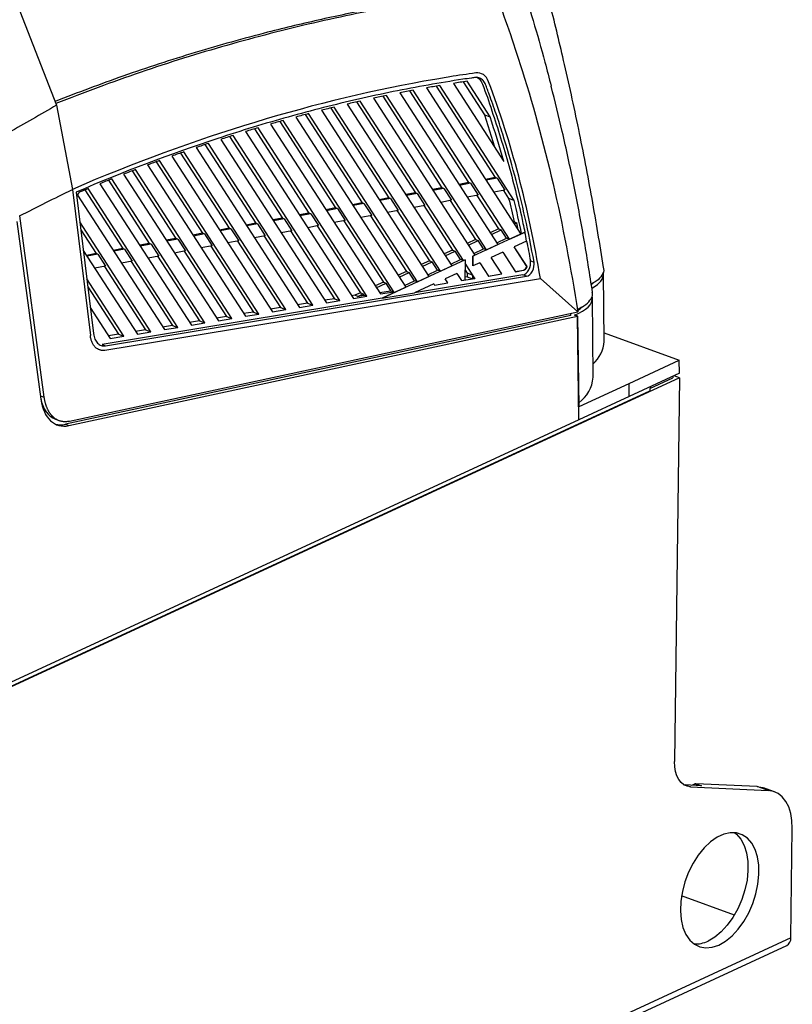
# Model space of a CAD drawing. Header units: millimetres. Extents: x -0.43 to 1.28, y -0.94 to 1.34.
# Tile 94 of 177: x 1.12 to 1.28, y -0.73 to -0.53. Entities that reach past the tile are written whole.
import ezdxf

# ---------------------------------------------------------------- set-up
doc = ezdxf.new("R2010")
doc.units = ezdxf.units.MM

msp = doc.modelspace()

# ---------------------------------------------------------------- linework, layer by layer
at = {"color": 7, "linetype": 'Continuous', "lineweight": 25}
for p, q in [((1.117232, -0.524535), (1.124882, -0.544109)), ((1.209562, -0.539247), (1.213996, -0.54611)), ((1.215131, -0.546524), (1.210352, -0.539128)), ((1.198337, -0.541134), (1.210673, -0.56023)), ((1.219167, -0.572036), (1.199109, -0.540987)), ((1.201895, -0.540484), (1.221563, -0.570929)), ((1.203916, -0.540139), (1.216213, -0.559174)), ((1.220148, -0.563922), (1.204697, -0.540006)), ((1.207516, -0.539554), (1.218014, -0.555804)), ((1.187364, -0.543413), (1.199592, -0.562341)), ((1.209585, -0.576467), (1.188119, -0.54324)), ((1.190844, -0.542641), (1.21198, -0.575359)), ((1.19282, -0.542227), (1.205132, -0.561285)), ((1.214376, -0.574252), (1.193584, -0.542066)), ((1.196338, -0.541515), (1.216772, -0.573144)), ((1.124882, -0.544109), (1.128179, -0.561625)), ((1.180031, -0.545168), (1.202398, -0.57979)), ((1.181966, -0.544688), (1.194051, -0.563396)), ((1.204794, -0.578682), (1.182713, -0.544503)), ((1.185409, -0.54386), (1.207189, -0.577574)), ((1.171335, -0.547497), (1.182971, -0.565507)), ((1.195109, -0.582955), (1.172068, -0.547288)), ((1.174709, -0.546561), (1.197607, -0.582005)), ((1.176624, -0.546051), (1.188511, -0.564452)), ((1.200002, -0.580897), (1.177363, -0.545854)), ((1.213996, -0.54611), (1.216076, -0.552804)), ((1.213996, -0.54611), (1.215131, -0.546524)), ((1.164221, -0.549591), (1.186675, -0.584347)), ((1.166099, -0.549023), (1.17743, -0.566563)), ((1.189486, -0.583883), (1.166824, -0.548804)), ((1.169439, -0.548036), (1.192298, -0.583419)), ((1.159053, -0.551222), (1.181052, -0.585275)), ((1.160913, -0.550627), (1.17189, -0.567619)), ((1.183864, -0.584811), (1.161631, -0.550397)), ((1.153933, -0.552928), (1.175429, -0.586203)), ((1.155775, -0.552307), (1.166349, -0.568674)), ((1.178241, -0.585739), (1.156487, -0.552066)), ((1.166995, -0.587596), (1.146339, -0.555622)), ((1.148859, -0.554707), (1.169807, -0.587132)), ((1.150685, -0.554059), (1.160809, -0.56973)), ((1.172618, -0.586668), (1.15139, -0.553809)), ((1.14064, -0.557774), (1.149728, -0.571841)), ((1.161372, -0.588524), (1.141333, -0.557504)), ((1.143831, -0.556555), (1.164184, -0.58806)), ((1.14564, -0.555882), (1.155268, -0.570785)), ((1.135683, -0.559732), (1.144187, -0.572896)), ((1.15575, -0.589452), (1.13637, -0.559454)), ((1.138846, -0.558471), (1.158561, -0.588988)), ((1.216213, -0.559174), (1.214215, -0.559555)), ((1.216591, -0.559312), (1.214336, -0.559742)), ((1.216591, -0.559312), (1.216213, -0.559174)), ((1.216591, -0.559312), (1.2182, -0.561801)), ((1.128179, -0.561625), (1.131915, -0.592103)), ((1.130767, -0.561755), (1.138647, -0.573952)), ((1.150127, -0.59038), (1.131449, -0.561468)), ((1.133904, -0.560453), (1.152938, -0.589916)), ((1.205132, -0.561285), (1.203134, -0.561666)), ((1.205511, -0.561423), (1.203255, -0.561853)), ((1.205511, -0.561423), (1.205132, -0.561285)), ((1.205511, -0.561423), (1.207119, -0.563912)), ((1.210673, -0.56023), (1.208675, -0.56061)), ((1.211051, -0.560368), (1.208795, -0.560797)), ((1.211051, -0.560368), (1.210673, -0.56023)), ((1.211051, -0.560368), (1.212659, -0.562857)), ((1.2182, -0.561801), (1.215944, -0.562231)), ((1.217942, -0.56185), (1.219013, -0.563508)), ((1.128951, -0.562207), (1.132561, -0.591654)), ((1.129209, -0.562816), (1.147316, -0.590844)), ((1.194051, -0.563396), (1.192053, -0.563777)), ((1.19443, -0.563534), (1.192174, -0.563964)), ((1.19443, -0.563534), (1.194051, -0.563396)), ((1.19443, -0.563534), (1.196038, -0.566024)), ((1.199592, -0.562341), (1.197594, -0.562721)), ((1.19997, -0.562479), (1.197715, -0.562908)), ((1.19997, -0.562479), (1.199592, -0.562341)), ((1.19997, -0.562479), (1.201578, -0.564968)), ((1.207119, -0.563912), (1.204863, -0.564342)), ((1.206861, -0.563961), (1.212105, -0.572078)), ((1.212659, -0.562857), (1.210404, -0.563287)), ((1.212402, -0.562906), (1.216896, -0.569863)), ((1.220148, -0.563922), (1.219013, -0.563508)), ((1.182971, -0.565507), (1.180972, -0.565888)), ((1.183349, -0.565645), (1.181093, -0.566075)), ((1.183349, -0.565645), (1.182971, -0.565507)), ((1.183349, -0.565645), (1.184957, -0.568135)), ((1.188511, -0.564452), (1.186513, -0.564833)), ((1.188889, -0.56459), (1.186634, -0.56502)), ((1.188889, -0.56459), (1.188511, -0.564452)), ((1.188889, -0.56459), (1.190497, -0.567079)), ((1.196038, -0.566024), (1.193782, -0.566453)), ((1.201578, -0.564968), (1.199323, -0.565398)), ((1.201321, -0.565017), (1.207314, -0.574294)), ((1.117163, -0.56717), (1.122254, -0.604896)), ((1.17189, -0.567619), (1.169891, -0.567999)), ((1.172268, -0.567757), (1.170012, -0.568186)), ((1.172268, -0.567757), (1.17189, -0.567619)), ((1.172268, -0.567757), (1.173876, -0.570246)), ((1.17743, -0.566563), (1.175432, -0.566944)), ((1.177808, -0.566701), (1.175553, -0.567131)), ((1.177808, -0.566701), (1.17743, -0.566563)), ((1.177808, -0.566701), (1.179416, -0.56919)), ((1.190497, -0.567079), (1.188242, -0.567509)), ((1.19024, -0.567128), (1.197731, -0.578724)), ((1.19578, -0.566073), (1.202523, -0.576509)), ((1.116614, -0.568331), (1.12161, -0.605353)), ((1.144504, -0.591308), (1.129711, -0.56841)), ((1.129914, -0.570066), (1.133106, -0.575008)), ((1.160809, -0.56973), (1.15881, -0.57011)), ((1.161187, -0.569868), (1.158931, -0.570297)), ((1.161187, -0.569868), (1.160809, -0.56973)), ((1.161187, -0.569868), (1.162795, -0.572357)), ((1.166349, -0.568674), (1.164351, -0.569055)), ((1.166727, -0.568812), (1.164472, -0.569242)), ((1.166727, -0.568812), (1.166349, -0.568674)), ((1.166727, -0.568812), (1.168336, -0.571301)), ((1.179416, -0.56919), (1.177161, -0.56962)), ((1.179159, -0.569239), (1.188149, -0.583155)), ((1.184957, -0.568135), (1.182701, -0.568564)), ((1.1847, -0.568184), (1.19294, -0.580939)), ((1.216896, -0.569863), (1.215168, -0.570662)), ((1.215409, -0.571034), (1.21748, -0.570076)), ((1.216896, -0.569863), (1.21748, -0.570076)), ((1.218562, -0.571815), (1.21748, -0.570076)), ((1.220131, -0.568367), (1.21996, -0.568447)), ((1.220131, -0.568367), (1.220715, -0.56858)), ((1.2202, -0.568819), (1.220715, -0.56858)), ((1.220992, -0.570044), (1.220715, -0.56858)), ((1.149728, -0.571841), (1.14773, -0.572222)), ((1.150106, -0.571979), (1.14785, -0.572409)), ((1.150106, -0.571979), (1.149728, -0.571841)), ((1.150106, -0.571979), (1.151714, -0.574468)), ((1.155268, -0.570785), (1.15327, -0.571166)), ((1.155646, -0.570923), (1.153391, -0.571353)), ((1.155646, -0.570923), (1.155268, -0.570785)), ((1.155646, -0.570923), (1.157255, -0.573413)), ((1.168336, -0.571301), (1.16608, -0.571731)), ((1.168078, -0.57135), (1.177106, -0.585325)), ((1.173876, -0.570246), (1.17162, -0.570676)), ((1.173619, -0.570295), (1.182729, -0.584397)), ((1.212105, -0.572078), (1.210377, -0.572877)), ((1.222406, -0.570554), (1.211562, -0.575568)), ((1.212105, -0.572078), (1.212689, -0.572291)), ((1.216523, -0.572758), (1.218562, -0.571815)), ((1.219167, -0.572036), (1.218562, -0.571815)), ((1.219167, -0.572036), (1.221563, -0.570929)), ((1.22171, -0.570861), (1.22146, -0.57077)), ((1.22171, -0.570861), (1.222387, -0.570548)), ((1.222406, -0.570554), (1.222387, -0.570548)), ((1.138647, -0.573952), (1.136649, -0.574333)), ((1.139025, -0.57409), (1.136769, -0.57452)), ((1.139025, -0.57409), (1.138647, -0.573952)), ((1.139025, -0.57409), (1.140633, -0.576579)), ((1.144187, -0.572896), (1.142189, -0.573277)), ((1.144566, -0.573034), (1.14231, -0.573464)), ((1.144566, -0.573034), (1.144187, -0.572896)), ((1.144566, -0.573034), (1.146174, -0.575524)), ((1.157255, -0.573413), (1.154999, -0.573842)), ((1.156997, -0.573462), (1.165861, -0.587182)), ((1.162795, -0.572357), (1.160539, -0.572787)), ((1.162538, -0.572406), (1.171483, -0.586253)), ((1.210617, -0.573249), (1.212689, -0.572291)), ((1.211731, -0.574974), (1.213771, -0.574031)), ((1.213771, -0.574031), (1.212689, -0.572291)), ((1.214376, -0.574252), (1.213771, -0.574031)), ((1.214376, -0.574252), (1.216772, -0.573144)), ((1.222762, -0.572389), (1.220169, -0.573587)), ((1.222841, -0.577723), (1.220169, -0.573587)), ((1.222791, -0.577704), (1.220169, -0.573587)), ((1.13044, -0.574354), (1.141693, -0.591772)), ((1.133106, -0.575008), (1.131108, -0.575388)), ((1.133485, -0.575146), (1.131229, -0.575575)), ((1.133485, -0.575146), (1.133106, -0.575008)), ((1.133485, -0.575146), (1.135093, -0.577635)), ((1.146174, -0.575524), (1.143918, -0.575953)), ((1.145916, -0.575573), (1.154615, -0.589038)), ((1.151714, -0.574468), (1.149459, -0.574898)), ((1.151457, -0.574517), (1.160238, -0.58811)), ((1.207314, -0.574294), (1.205586, -0.575093)), ((1.205826, -0.575464), (1.207898, -0.574507)), ((1.20694, -0.577189), (1.20898, -0.576246)), ((1.207314, -0.574294), (1.207898, -0.574507)), ((1.20898, -0.576246), (1.207898, -0.574507)), ((1.209585, -0.576467), (1.20898, -0.576246)), ((1.211536, -0.577579), (1.211544, -0.575561)), ((1.211562, -0.575568), (1.211536, -0.577579)), ((1.211544, -0.575561), (1.21198, -0.575359)), ((1.211562, -0.575568), (1.211544, -0.575561)), ((1.217774, -0.574695), (1.215378, -0.575803)), ((1.2176, -0.579242), (1.215378, -0.575803)), ((1.217558, -0.579227), (1.215378, -0.575803)), ((1.217774, -0.574695), (1.220411, -0.578778)), ((1.135093, -0.577635), (1.132837, -0.578065)), ((1.134835, -0.577684), (1.14337, -0.590894)), ((1.140633, -0.576579), (1.138378, -0.577009)), ((1.140376, -0.576628), (1.148992, -0.589966)), ((1.209943, -0.576317), (1.192671, -0.584303)), ((1.202523, -0.576509), (1.200795, -0.577308)), ((1.201035, -0.57768), (1.203106, -0.576722)), ((1.202523, -0.576509), (1.203106, -0.576722)), ((1.204188, -0.578461), (1.203106, -0.576722)), ((1.204794, -0.578682), (1.207189, -0.577574)), ((1.209585, -0.576467), (1.209924, -0.57631)), ((1.209943, -0.576317), (1.209888, -0.580504)), ((1.209917, -0.578323), (1.210394, -0.579062)), ((1.209924, -0.57631), (1.209943, -0.576317)), ((1.211977, -0.58017), (1.209934, -0.577007)), ((1.212982, -0.57691), (1.211536, -0.577579)), ((1.212982, -0.57691), (1.214789, -0.579706)), ((1.222791, -0.577704), (1.222841, -0.577723)), ((1.223547, -0.576522), (1.224304, -0.576798)), ((1.138881, -0.592237), (1.131169, -0.580298)), ((1.134953, -0.595156), (1.225613, -0.580191)), ((1.135093, -0.594198), (1.222751, -0.579728)), ((1.197731, -0.578724), (1.196003, -0.579523)), ((1.196243, -0.579895), (1.198315, -0.578937)), ((1.197731, -0.578724), (1.198315, -0.578937)), ((1.199397, -0.580677), (1.198315, -0.578937)), ((1.221994, -0.579452), (1.199428, -0.583177)), ((1.200002, -0.580897), (1.202398, -0.57979)), ((1.202149, -0.579404), (1.204188, -0.578461)), ((1.204794, -0.578682), (1.204188, -0.578461)), ((1.208191, -0.579125), (1.205796, -0.580233)), ((1.206355, -0.581099), (1.205796, -0.580233)), ((1.206344, -0.581095), (1.205796, -0.580233)), ((1.208191, -0.579125), (1.209166, -0.580634)), ((1.209166, -0.580634), (1.211977, -0.58017)), ((1.210392, -0.579831), (1.209896, -0.579913)), ((1.210394, -0.579062), (1.210392, -0.579831)), ((1.210392, -0.579831), (1.211501, -0.580236)), ((1.211511, -0.57947), (1.210394, -0.579062)), ((1.211511, -0.57947), (1.211501, -0.580236)), ((1.211501, -0.580236), (1.211951, -0.580161)), ((1.211951, -0.580161), (1.211511, -0.57947)), ((1.211951, -0.580161), (1.211977, -0.58017)), ((1.214778, -0.57969), (1.217558, -0.579227)), ((1.214789, -0.579706), (1.2176, -0.579242)), ((1.217558, -0.579227), (1.2176, -0.579242)), ((1.220396, -0.578754), (1.222079, -0.578474)), ((1.220411, -0.578778), (1.222134, -0.578494)), ((1.222751, -0.579728), (1.221994, -0.579452)), ((1.222079, -0.578474), (1.222134, -0.578494)), ((1.225613, -0.580191), (1.233389, -0.587125)), ((1.238877, -0.593294), (1.238792, -0.579099)), ((1.131372, -0.581954), (1.137747, -0.591822)), ((1.19294, -0.580939), (1.191212, -0.581738)), ((1.191452, -0.58211), (1.193524, -0.581152)), ((1.192652, -0.584296), (1.197607, -0.582005)), ((1.19294, -0.580939), (1.193524, -0.581152)), ((1.194509, -0.582736), (1.193524, -0.581152)), ((1.197358, -0.58162), (1.199397, -0.580677)), ((1.200002, -0.580897), (1.199397, -0.580677)), ((1.2034, -0.581341), (1.199428, -0.583177)), ((1.2034, -0.581341), (1.203543, -0.581563)), ((1.203542, -0.581561), (1.206344, -0.581095)), ((1.203543, -0.581563), (1.206355, -0.581099)), ((1.206344, -0.581095), (1.206355, -0.581099)), ((1.20916, -0.580626), (1.209888, -0.580504)), ((1.236217, -0.581456), (1.236632, -0.581066)), ((1.192652, -0.584296), (1.134336, -0.593922)), ((1.182729, -0.584397), (1.180701, -0.584732)), ((1.182729, -0.584397), (1.183864, -0.584811)), ((1.186979, -0.583696), (1.186324, -0.583804)), ((1.186675, -0.584347), (1.189486, -0.583883)), ((1.188149, -0.583155), (1.186979, -0.583696)), ((1.187584, -0.583916), (1.186979, -0.583696)), ((1.188132, -0.583645), (1.188127, -0.583813)), ((1.188127, -0.583813), (1.188926, -0.583678)), ((1.188132, -0.583645), (1.188733, -0.583368)), ((1.188149, -0.583155), (1.188733, -0.583368)), ((1.188926, -0.583678), (1.188733, -0.583368)), ((1.188926, -0.583678), (1.189486, -0.583883)), ((1.192117, -0.58314), (1.194509, -0.582736)), ((1.192298, -0.583419), (1.195109, -0.582955)), ((1.192652, -0.584296), (1.192671, -0.584303)), ((1.192671, -0.584303), (1.199428, -0.583177)), ((1.194509, -0.582736), (1.195109, -0.582955)), ((1.236582, -0.600767), (1.236482, -0.584097)), ((1.131897, -0.586242), (1.13607, -0.592701)), ((1.171483, -0.586253), (1.169456, -0.586588)), ((1.171483, -0.586253), (1.172618, -0.586668)), ((1.177106, -0.585325), (1.175078, -0.58566)), ((1.175429, -0.586203), (1.178241, -0.585739)), ((1.177106, -0.585325), (1.178241, -0.585739)), ((1.181052, -0.585275), (1.183864, -0.584811)), ((1.23198, -0.58792), (1.126701, -0.610562)), ((1.127457, -0.610838), (1.233356, -0.588063)), ((1.12757, -0.609882), (1.233389, -0.587125)), ((1.160238, -0.58811), (1.15821, -0.588445)), ((1.158561, -0.588988), (1.161372, -0.588524)), ((1.160238, -0.58811), (1.161372, -0.588524)), ((1.165861, -0.587182), (1.163833, -0.587516)), ((1.164184, -0.58806), (1.166995, -0.587596)), ((1.165861, -0.587182), (1.166995, -0.587596)), ((1.169807, -0.587132), (1.172618, -0.586668)), ((1.231979, -0.587478), (1.232175, -0.587386)), ((1.23198, -0.58792), (1.231979, -0.587428)), ((1.233402, -0.588053), (1.232751, -0.587816)), ((1.233356, -0.588063), (1.233402, -0.588053)), ((1.233655, -0.609622), (1.233356, -0.588063)), ((1.233663, -0.606865), (1.233402, -0.588053)), ((1.148992, -0.589966), (1.146964, -0.590301)), ((1.147316, -0.590844), (1.150127, -0.59038)), ((1.148992, -0.589966), (1.150127, -0.59038)), ((1.154615, -0.589038), (1.152587, -0.589373)), ((1.152938, -0.589916), (1.15575, -0.589452)), ((1.154615, -0.589038), (1.15575, -0.589452)), ((1.137747, -0.591822), (1.135719, -0.592157)), ((1.13607, -0.592701), (1.138881, -0.592237)), ((1.137747, -0.591822), (1.138881, -0.592237)), ((1.14337, -0.590894), (1.141342, -0.591229)), ((1.141693, -0.591772), (1.144504, -0.591308)), ((1.14337, -0.590894), (1.144504, -0.591308)), ((1.238867, -0.591481), (1.254552, -0.597206)), ((1.134336, -0.593922), (1.135093, -0.594198)), ((1.244085, -0.602046), (1.254552, -0.597206)), ((1.25459, -0.599942), (1.254552, -0.597206)), ((1.254603, -0.600854), (0.830074, -0.797138)), ((1.25459, -0.599942), (1.244123, -0.604782)), ((1.248444, -0.603076), (1.253192, -0.60088)), ((1.253188, -0.60059), (1.253192, -0.60088)), ((1.254603, -0.600854), (1.253494, -0.600449)), ((1.254603, -0.600854), (1.253553, -0.680827)), ((1.233663, -0.606865), (1.244085, -0.602046)), ((1.244123, -0.604782), (1.244085, -0.602046)), ((1.248448, -0.602782), (1.248437, -0.603571)), ((0.829912, -0.797079), (1.248437, -0.603571)), ((1.244123, -0.604782), (1.233655, -0.609622)), ((1.233655, -0.609622), (1.11102, -0.666323)), ((1.124622, -0.609484), (1.125397, -0.609767)), ((1.126701, -0.610562), (1.127457, -0.610838)), ((1.255498, -0.685655), (1.255771, -0.68568)), ((1.255771, -0.68568), (1.256906, -0.686094)), ((1.259134, -0.685833), (1.255771, -0.68568)), ((1.256906, -0.686094), (1.273046, -0.686829)), ((1.257178, -0.685744), (1.257776, -0.685467)), ((1.257999, -0.685419), (1.259134, -0.685833)), ((1.270777, -0.686001), (1.257999, -0.685419)), ((1.273046, -0.686829), (1.270777, -0.686001)), ((1.274341, -0.687086), (1.272072, -0.686258)), ((1.277776, -0.717542), (1.278076, -0.694729)), ((1.266013, -0.71279), (1.255014, -0.708776)), ((1.277776, -0.717542), (0.802879, -0.937115)), ((0.802038, -0.938694), (1.276935, -0.719121))]:
    msp.add_line(p, q, dxfattribs=at)
at = {"color": 250, "linetype": 'Continuous', "lineweight": 25}
for p, q in [((1.121511, -0.604625), (1.122254, -0.604896)), ((1.258727, -0.685814), (1.257776, -0.685467))]:
    msp.add_line(p, q, dxfattribs=at)
at = {"color": 7, "linetype": 'Continuous', "lineweight": 25, "flags": 128}
for points in [[(1.256906, -0.686094), (1.256185, -0.68597), (1.255524, -0.685671), (1.254939, -0.685203), (1.254444, -0.684576), (1.25405, -0.683806), (1.253766, -0.68291), (1.253599, -0.681909), (1.253553, -0.680827)], [(1.270777, -0.686001), (1.271859, -0.686186), (1.272072, -0.686258)], [(1.278076, -0.694729), (1.278007, -0.693106), (1.277756, -0.691605), (1.27733, -0.690261), (1.276739, -0.689106), (1.275996, -0.688166), (1.275119, -0.687463), (1.274128, -0.687014), (1.273046, -0.686829)], [(1.262803, -0.719024), (1.264187, -0.718222), (1.265536, -0.717114), (1.26681, -0.715733), (1.267973, -0.714118), (1.268992, -0.712317), (1.269837, -0.71038), (1.270484, -0.708365), (1.270915, -0.706327), (1.271116, -0.704327), (1.271083, -0.702422), (1.270815, -0.700666), (1.270322, -0.699111), (1.269616, -0.6978), (1.268719, -0.696771), (1.267656, -0.696055), (1.266458, -0.695672), (1.265158, -0.695632), (1.263796, -0.695937), (1.262409, -0.696578), (1.261038, -0.697537), (1.259722, -0.698786), (1.258498, -0.700289), (1.257404, -0.702003), (1.256468, -0.703879), (1.255719, -0.705862), (1.255179, -0.707896), (1.254862, -0.709922), (1.254778, -0.711882), (1.254928, -0.713719), (1.25531, -0.71538), (1.255912, -0.716819), (1.256716, -0.717993), (1.2577, -0.718868), (1.258835, -0.71942), (1.260088, -0.719632), (1.261424, -0.719499), (1.262803, -0.719024)], [(1.266047, -0.695621), (1.26645, -0.695943), (1.267347, -0.696972), (1.268053, -0.698282), (1.268546, -0.699838), (1.268814, -0.701594), (1.268847, -0.703499), (1.268646, -0.705499), (1.268215, -0.707536), (1.267568, -0.709552), (1.266723, -0.711489), (1.265704, -0.71329), (1.264541, -0.714904), (1.263267, -0.716285), (1.261918, -0.717393), (1.260534, -0.718196)]]:
    msp.add_lwpolyline(points, dxfattribs=at)
at = {"color": 7, "linetype": 'Continuous', "lineweight": 25}
for centre, radius, start, end in [((1.221722, -0.57743), 0.0011036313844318, 288.910741, 345.604943), ((1.231995, -0.592862), 0.0068961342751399, 311.514139, 356.412007), ((1.229653, -0.600387), 0.0069397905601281, 305.185692, 356.861573), ((1.257987, -0.6859), 0.0004813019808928, 88.537322, 115.963983), ((1.276121, -0.717674), 0.0016608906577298, 299.352546, 4.538485), ((1.257962, -0.713053), 0.0057506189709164, 266.293261, 296.57505)]:
    msp.add_arc(centre, radius, start, end, dxfattribs=at)
for centre, major_axis, ratio, start_param, end_param in [((1.12974, -0.563101), (0.0003314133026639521, 0.0009435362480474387), 0.597718, 0.4980684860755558, 1.477680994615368), ((1.222273, -0.577535), (0.0006628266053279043, 0.001887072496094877), 0.597718, 3.458182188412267, 5.472546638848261), ((1.222273, -0.577535), (0.0003314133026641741, 0.0009435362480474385), 0.597718, 3.458182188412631, 4.724016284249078), ((1.223029, -0.577812), (0.0006628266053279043, 0.001887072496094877), 0.597718, 3.458182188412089, 5.472546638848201), ((1.209167, -0.575654), (0.02960628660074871, -0.0037653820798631), 0.283676, 5.921135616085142, 6.320975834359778), ((1.206904, -0.580657), (0.02955911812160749, -0.003759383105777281), 0.283676, 5.8115198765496, 6.320975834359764), ((1.127937, -0.600049), (0.00325078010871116, 0.009458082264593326), 0.600159, 2.329133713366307, 3.130240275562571), ((1.128693, -0.600325), (0.003575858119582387, 0.01040389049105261), 0.600159, 2.267289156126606, 3.489019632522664), ((1.127937, -0.600049), (0.003575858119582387, 0.01040389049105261), 0.600159, 3.191249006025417, 3.48901963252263)]:
    msp.add_ellipse(centre, major_axis=major_axis, ratio=ratio, start_param=start_param, end_param=end_param, dxfattribs=at)
for points, knots in [([(1.216097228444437, -0.5027548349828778), (1.2170285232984, -0.5052574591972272), (1.218915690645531, -0.510328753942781), (1.221583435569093, -0.518243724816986), (1.22415326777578, -0.5265252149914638), (1.226257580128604, -0.5338508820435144), (1.227432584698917, -0.5384774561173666), (1.227858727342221, -0.5401553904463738)], [0, 0, 0, 0, 0.2095358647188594, 0.4246015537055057, 0.6451970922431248, 0.8713225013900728, 1, 1, 1, 1]), ([(1.213570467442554, -0.5205149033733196), (1.213291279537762, -0.5205478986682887), (1.212470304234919, -0.5206449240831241), (1.211081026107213, -0.5208159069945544), (1.209506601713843, -0.521017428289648), (1.206619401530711, -0.5214014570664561), (1.200584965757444, -0.5222705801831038), (1.191271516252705, -0.5238574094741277), (1.180060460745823, -0.5261597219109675), (1.167561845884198, -0.5291568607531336), (1.153776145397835, -0.5330314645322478), (1.139018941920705, -0.5377978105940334), (1.129278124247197, -0.5415080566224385), (1.124566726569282, -0.5433026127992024)], [0, 0, 0, 0, 0.0095275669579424, 0.0280166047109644, 0.0474029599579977, 0.0631989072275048, 0.1263811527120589, 0.2527036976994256, 0.379065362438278, 0.5052541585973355, 0.6738333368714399, 0.8422410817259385, 1, 1, 1, 1]), ([(1.214219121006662, -0.5207516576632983), (1.208264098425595, -0.5215493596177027), (1.196365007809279, -0.5231432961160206), (1.178387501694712, -0.5268283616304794), (1.160370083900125, -0.5314694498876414), (1.142478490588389, -0.5370054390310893), (1.130592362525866, -0.541503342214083), (1.124730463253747, -0.54372157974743)], [0, 0, 0, 0, 0.2017482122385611, 0.4031252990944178, 0.6041320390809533, 0.8047692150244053, 1, 1, 1, 1]), ([(1.217020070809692, -0.5227852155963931), (1.217937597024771, -0.5252585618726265), (1.218826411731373, -0.5277611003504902), (1.220258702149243, -0.5319767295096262), (1.220818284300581, -0.5336740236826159), (1.226548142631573, -0.5515920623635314), (1.230573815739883, -0.5689082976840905), (1.233389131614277, -0.5871245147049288)], [0, 0, 0, 0, 0.0446845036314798, 0.0446845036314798, 0.0744292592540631, 0.0744292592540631, 0.3564309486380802, 0.3564309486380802, 0.3564309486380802, 0.3564309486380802]), ([(1.238777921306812, -0.57793957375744), (1.23799749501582, -0.5731194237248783), (1.23642501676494, -0.5634073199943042), (1.233629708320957, -0.5490252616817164), (1.230678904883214, -0.53538740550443), (1.228520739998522, -0.5266649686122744), (1.227524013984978, -0.5226366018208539)], [0, 0, 0, 0, 0.2545574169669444, 0.5129068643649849, 0.7750410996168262, 1, 1, 1, 1]), ([(1.225613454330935, -0.5801909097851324), (1.223197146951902, -0.5654856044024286), (1.219581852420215, -0.5517468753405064), (1.214327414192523, -0.5378845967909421), (1.213334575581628, -0.5372080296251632), (1.210355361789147, -0.5376325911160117), (1.208564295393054, -0.5379051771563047), (1.205739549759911, -0.5383623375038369), (1.204707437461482, -0.5385350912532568), (1.178839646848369, -0.5430077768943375), (1.153570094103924, -0.5506749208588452), (1.128178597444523, -0.5616248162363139)], [0, 0, 0, 0, 0.2820016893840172, 0.2820016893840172, 0.3117464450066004, 0.3117464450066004, 0.3564309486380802, 0.3564309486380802, 0.3821277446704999, 0.3821277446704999, 1, 1, 1, 1]), ([(1.224303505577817, -0.5767984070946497), (1.223178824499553, -0.5705820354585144), (1.22183726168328, -0.5645571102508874), (1.219500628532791, -0.5558059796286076), (1.218667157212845, -0.5529352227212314), (1.217336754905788, -0.5487064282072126), (1.216880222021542, -0.5473103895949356), (1.215940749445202, -0.5445457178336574), (1.215458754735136, -0.5431761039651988), (1.214838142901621, -0.5414828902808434), (1.214712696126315, -0.5411456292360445), (1.214524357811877, -0.5406399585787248), (1.214461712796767, -0.5404712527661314), (1.214336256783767, -0.5401340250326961), (1.214273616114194, -0.5399653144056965), (1.214139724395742, -0.5396374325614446), (1.214065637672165, -0.5394799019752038), (1.21389636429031, -0.5391992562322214), (1.213802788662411, -0.5390734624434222), (1.213497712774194, -0.5387356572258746), (1.213258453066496, -0.5385631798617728), (1.212870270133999, -0.5384006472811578), (1.212735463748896, -0.5383614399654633), (1.212453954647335, -0.5383159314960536), (1.212306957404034, -0.5383114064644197), (1.212010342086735, -0.5383334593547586), (1.211860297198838, -0.538355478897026), (1.211560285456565, -0.5383990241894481), (1.211410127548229, -0.53842175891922), (1.2106599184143, -0.538531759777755), (1.210059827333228, -0.5386192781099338), (1.207056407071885, -0.5390756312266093), (1.204649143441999, -0.5394712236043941), (1.197414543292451, -0.5407557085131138), (1.192572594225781, -0.5417397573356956), (1.18286212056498, -0.5439609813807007), (1.177994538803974, -0.5451978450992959), (1.16823471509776, -0.5479237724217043), (1.163341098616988, -0.5494133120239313), (1.14863241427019, -0.5542580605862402), (1.138803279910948, -0.5579842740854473), (1.128950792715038, -0.5622070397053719)], [0, 0, 0, 0, 0.1249999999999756, 0.1249999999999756, 0.1874999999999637, 0.1874999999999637, 0.2187499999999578, 0.2187499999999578, 0.249999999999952, 0.249999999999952, 0.2578124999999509, 0.2578124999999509, 0.2617187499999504, 0.2617187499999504, 0.26562499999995, 0.26562499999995, 0.2695312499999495, 0.2695312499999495, 0.2734374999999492, 0.2734374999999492, 0.2812499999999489, 0.2812499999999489, 0.2851562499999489, 0.2851562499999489, 0.2890624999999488, 0.2890624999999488, 0.2929687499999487, 0.2929687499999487, 0.2968749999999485, 0.2968749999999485, 0.3124999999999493, 0.3124999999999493, 0.3749999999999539, 0.3749999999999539, 0.4999999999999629, 0.4999999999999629, 0.624999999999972, 0.624999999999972, 0.7499999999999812, 0.7499999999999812, 1, 1, 1, 1]), ([(1.210352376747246, -0.5391278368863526), (1.209879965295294, -0.5391970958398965), (1.209407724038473, -0.5392652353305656), (1.208462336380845, -0.5394074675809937), (1.207989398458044, -0.5394801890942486), (1.207516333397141, -0.539553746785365)], [0, 0, 0, 0, 0.5, 0.5, 1, 1, 1, 1]), ([(1.212157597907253, -0.5381623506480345), (1.212445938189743, -0.5383071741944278), (1.213041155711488, -0.5386061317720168), (1.214148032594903, -0.5411096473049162), (1.216136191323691, -0.5470834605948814), (1.219163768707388, -0.5565882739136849), (1.221262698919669, -0.565205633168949), (1.222257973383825, -0.5699338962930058), (1.2223871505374, -0.5705475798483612)], [0, 0, 0, 0, 0.0361397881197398, 0.0746029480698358, 0.2489335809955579, 0.5976950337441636, 0.9477846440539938, 0.9999999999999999, 0.9999999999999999, 0.9999999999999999, 0.9999999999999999]), ([(1.236477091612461, -0.5830783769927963), (1.235896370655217, -0.5793217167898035), (1.234729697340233, -0.5717745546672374), (1.232609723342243, -0.5606258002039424), (1.230350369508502, -0.550048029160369), (1.228653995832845, -0.5432945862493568), (1.227865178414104, -0.5401542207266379)], [0, 0, 0, 0, 0.2556373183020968, 0.5135775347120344, 0.7738125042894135, 0.9999999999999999, 0.9999999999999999, 0.9999999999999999, 0.9999999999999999]), ([(1.124881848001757, -0.5441089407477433), (1.123210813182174, -0.5450825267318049), (1.121535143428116, -0.5460405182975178), (1.118181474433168, -0.5479485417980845), (1.116503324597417, -0.5488980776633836), (1.114825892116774, -0.5498500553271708)], [0, 0, 0, 0, 0.5, 0.5, 1, 1, 1, 1]), ([(1.238717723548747, -0.5779344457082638), (1.238746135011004, -0.5780279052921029), (1.238918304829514, -0.5785942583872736), (1.238461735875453, -0.5795438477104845), (1.237608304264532, -0.5805927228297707), (1.236568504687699, -0.5811183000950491), (1.236193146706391, -0.5813080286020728)], [0, 0, 0, 0, 0.0715400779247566, 0.4335236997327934, 0.7955073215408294, 1, 1, 1, 1]), ([(1.233300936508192, -0.5866021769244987), (1.233797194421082, -0.5863724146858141), (1.234989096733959, -0.5858205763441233), (1.236019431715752, -0.5847501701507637), (1.236559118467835, -0.5837904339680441), (1.23643021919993, -0.5831991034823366), (1.2364023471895, -0.5830712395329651)], [0, 0, 0, 0, 0.238646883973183, 0.5731773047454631, 0.9077077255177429, 0.9999999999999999, 0.9999999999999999, 0.9999999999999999, 0.9999999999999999]), ([(1.233340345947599, -0.5868355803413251), (1.233394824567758, -0.5868106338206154), (1.233853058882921, -0.5866008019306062), (1.234078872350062, -0.5863369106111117), (1.234277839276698, -0.586104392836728)], [0, 0, 0, 0, 0.1188881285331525, 0.9999999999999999, 0.9999999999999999, 0.9999999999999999, 0.9999999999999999]), ([(1.134953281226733, -0.5951564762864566), (1.134904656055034, -0.5951637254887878), (1.134807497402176, -0.5951782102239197), (1.134663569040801, -0.5951893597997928), (1.134521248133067, -0.5951927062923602), (1.134335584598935, -0.5951858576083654), (1.134109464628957, -0.5951569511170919), (1.133763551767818, -0.5950681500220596), (1.133359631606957, -0.5948791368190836), (1.132929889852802, -0.5945339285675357), (1.132562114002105, -0.5940775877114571), (1.132313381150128, -0.5936106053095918), (1.132152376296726, -0.5931901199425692), (1.132051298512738, -0.592849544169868), (1.131969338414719, -0.5924883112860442), (1.131933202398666, -0.5922314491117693), (1.131915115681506, -0.5921028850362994)], [0, 0, 0, 0, 0.0319087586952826, 0.0637573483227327, 0.0955918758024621, 0.1274585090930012, 0.1900618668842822, 0.2527434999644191, 0.3766668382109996, 0.5000029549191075, 0.6233402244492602, 0.7472669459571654, 0.8098763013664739, 0.8725573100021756, 0.936212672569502, 1, 1, 1, 1]), ([(1.132560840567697, -0.5916535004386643), (1.132613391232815, -0.5920821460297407), (1.132712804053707, -0.5924664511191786), (1.132929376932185, -0.5929790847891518), (1.133013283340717, -0.5931377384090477), (1.133199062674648, -0.5934222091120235), (1.133301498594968, -0.593549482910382), (1.133525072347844, -0.5937747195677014), (1.133647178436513, -0.5938730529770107), (1.133903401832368, -0.594032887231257), (1.134038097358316, -0.5940952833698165), (1.134320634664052, -0.5941850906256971), (1.134469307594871, -0.594212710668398), (1.13477543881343, -0.5942323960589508), (1.134932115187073, -0.5942246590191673), (1.135092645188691, -0.5941981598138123)], [0, 0, 0, 0, 0.249999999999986, 0.249999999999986, 0.3749999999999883, 0.3749999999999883, 0.4999999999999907, 0.4999999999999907, 0.624999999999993, 0.624999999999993, 0.7499999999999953, 0.7499999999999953, 0.8749999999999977, 0.8749999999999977, 1, 1, 1, 1]), ([(1.122253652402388, -0.6048961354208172), (1.122266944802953, -0.6049891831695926), (1.122293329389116, -0.6051738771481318), (1.122341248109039, -0.6054423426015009), (1.122394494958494, -0.6057017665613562), (1.122453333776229, -0.6059516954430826), (1.122517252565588, -0.6061922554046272), (1.122585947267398, -0.6064234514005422), (1.12265906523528, -0.6066453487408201), (1.122736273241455, -0.6068580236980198), (1.122817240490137, -0.6070615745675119), (1.122901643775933, -0.607256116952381), (1.122989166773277, -0.6074417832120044), (1.123079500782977, -0.6076187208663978), (1.123172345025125, -0.6077870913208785), (1.123267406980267, -0.6079470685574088), (1.123364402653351, -0.6080988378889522), (1.123463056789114, -0.6082425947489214), (1.123563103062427, -0.6083785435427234), (1.123664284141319, -0.6085068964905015), (1.123766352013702, -0.6086278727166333), (1.123869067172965, -0.6087416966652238), (1.123972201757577, -0.60884859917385), (1.124139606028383, -0.6090109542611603), (1.124378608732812, -0.6092144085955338), (1.12469899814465, -0.6094364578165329), (1.125031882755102, -0.6096202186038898), (1.125375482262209, -0.6097660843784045), (1.125728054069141, -0.6098746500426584), (1.126087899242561, -0.6099465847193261), (1.126453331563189, -0.6099829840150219), (1.126822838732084, -0.6099840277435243), (1.127194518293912, -0.6099538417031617), (1.127445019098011, -0.6099060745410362), (1.127569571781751, -0.6098823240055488)], [0, 0, 0, 0, 0.0269997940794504, 0.0535929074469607, 0.0797793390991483, 0.1055590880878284, 0.1309321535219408, 0.1558985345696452, 0.1804582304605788, 0.2046112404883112, 0.2283575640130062, 0.2516972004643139, 0.2746301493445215, 0.297156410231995, 0.3192759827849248, 0.3409888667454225, 0.36229506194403, 0.3831945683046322, 0.4036873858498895, 0.4237735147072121, 0.4434529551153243, 0.462725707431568, 0.4815917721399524, 0.5000511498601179, 0.5524465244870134, 0.6043083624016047, 0.6556366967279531, 0.7064315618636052, 0.7566929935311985, 0.806421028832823, 0.8556157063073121, 0.904277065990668, 0.9524051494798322, 1, 1, 1, 1])]:
    msp.add_open_spline(points, degree=3, knots=knots, dxfattribs=at)
for points in [[(1.199108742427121, -0.5409871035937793), (1.19818591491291, -0.5411583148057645), (1.197262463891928, -0.5413341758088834), (1.196338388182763, -0.5415146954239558)], [(1.20469730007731, -0.5400059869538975), (1.203763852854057, -0.540160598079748), (1.202829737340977, -0.5403198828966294), (1.201894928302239, -0.5404840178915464)], [(1.188119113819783, -0.5432395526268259), (1.187216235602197, -0.543442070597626), (1.186312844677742, -0.5436489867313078), (1.18540894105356, -0.5438603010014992)], [(1.193583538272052, -0.5420662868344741), (1.192670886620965, -0.542253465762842), (1.191757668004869, -0.5424451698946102), (1.19084388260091, -0.5426413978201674)], [(1.182713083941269, -0.5445032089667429), (1.181819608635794, -0.5447204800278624), (1.180925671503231, -0.5449420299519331), (1.180031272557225, -0.5451678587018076)], [(1.172067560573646, -0.5472883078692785), (1.171191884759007, -0.5475334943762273), (1.170315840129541, -0.547782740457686), (1.169439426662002, -0.5480360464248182)], [(1.177363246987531, -0.5458538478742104), (1.176478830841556, -0.5460853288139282), (1.175594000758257, -0.5463209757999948), (1.174708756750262, -0.5465607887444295)], [(1.218014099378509, -0.5558035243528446), (1.217116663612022, -0.5526469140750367), (1.216155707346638, -0.5495537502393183), (1.215130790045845, -0.5465244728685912)], [(1.166824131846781, -0.5488036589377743), (1.16595690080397, -0.5490620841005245), (1.165089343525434, -0.549324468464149), (1.164221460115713, -0.5495908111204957)], [(1.16163120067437, -0.5503971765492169), (1.160772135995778, -0.5506684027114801), (1.159912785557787, -0.5509434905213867), (1.159053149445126, -0.5512224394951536)], [(1.156487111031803, -0.552066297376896), (1.155635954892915, -0.5523499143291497), (1.15478455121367, -0.5526373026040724), (1.153932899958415, -0.55292846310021)], [(1.146339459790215, -0.5556220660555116), (1.145503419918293, -0.5559293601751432), (1.144667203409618, -0.5562402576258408), (1.143830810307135, -0.5565547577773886)], [(1.151390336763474, -0.5538086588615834), (1.150546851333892, -0.5541042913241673), (1.149703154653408, -0.5544036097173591), (1.148859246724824, -0.5547066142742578)], [(1.141333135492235, -0.5575044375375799), (1.140504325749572, -0.5578230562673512), (1.139675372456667, -0.5581451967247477), (1.138846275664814, -0.5584708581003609)], [(1.136370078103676, -0.5594537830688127), (1.135548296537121, -0.5597834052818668), (1.134726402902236, -0.5601164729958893), (1.133904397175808, -0.5604529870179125)], [(1.117163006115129, -0.5671700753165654), (1.12100471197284, -0.5652140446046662), (1.124338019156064, -0.5635360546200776), (1.128178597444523, -0.5616248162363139)], [(1.131449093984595, -0.561468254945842), (1.130886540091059, -0.5617031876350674), (1.130323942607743, -0.5619397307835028), (1.129761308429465, -0.5621778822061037)], [(1.219013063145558, -0.5635077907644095), (1.219401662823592, -0.5651138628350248), (1.21977433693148, -0.5667337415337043), (1.22013108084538, -0.5683674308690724)], [(1.221709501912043, -0.5708608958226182), (1.221221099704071, -0.568519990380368), (1.220700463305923, -0.5662069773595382), (1.220147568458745, -0.5639218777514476)], [(1.222761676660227, -0.5723886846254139), (1.222645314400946, -0.5717754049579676), (1.222526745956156, -0.5711639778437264), (1.222405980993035, -0.5705544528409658)], [(1.222761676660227, -0.5723886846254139), (1.223034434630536, -0.5737576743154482), (1.223296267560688, -0.575135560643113), (1.223547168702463, -0.5765223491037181)], [(1.187584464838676, -0.5839164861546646), (1.187766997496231, -0.5838261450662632), (1.187949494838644, -0.5837357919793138), (1.188131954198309, -0.5836454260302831)], [(1.18758446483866, -0.5839164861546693), (1.187765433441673, -0.5838820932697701), (1.187946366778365, -0.5838476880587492), (1.188127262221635, -0.5838132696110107)]]:
    msp.add_open_spline(points, degree=3, dxfattribs=at)

doc.saveas('drawing.dxf')
